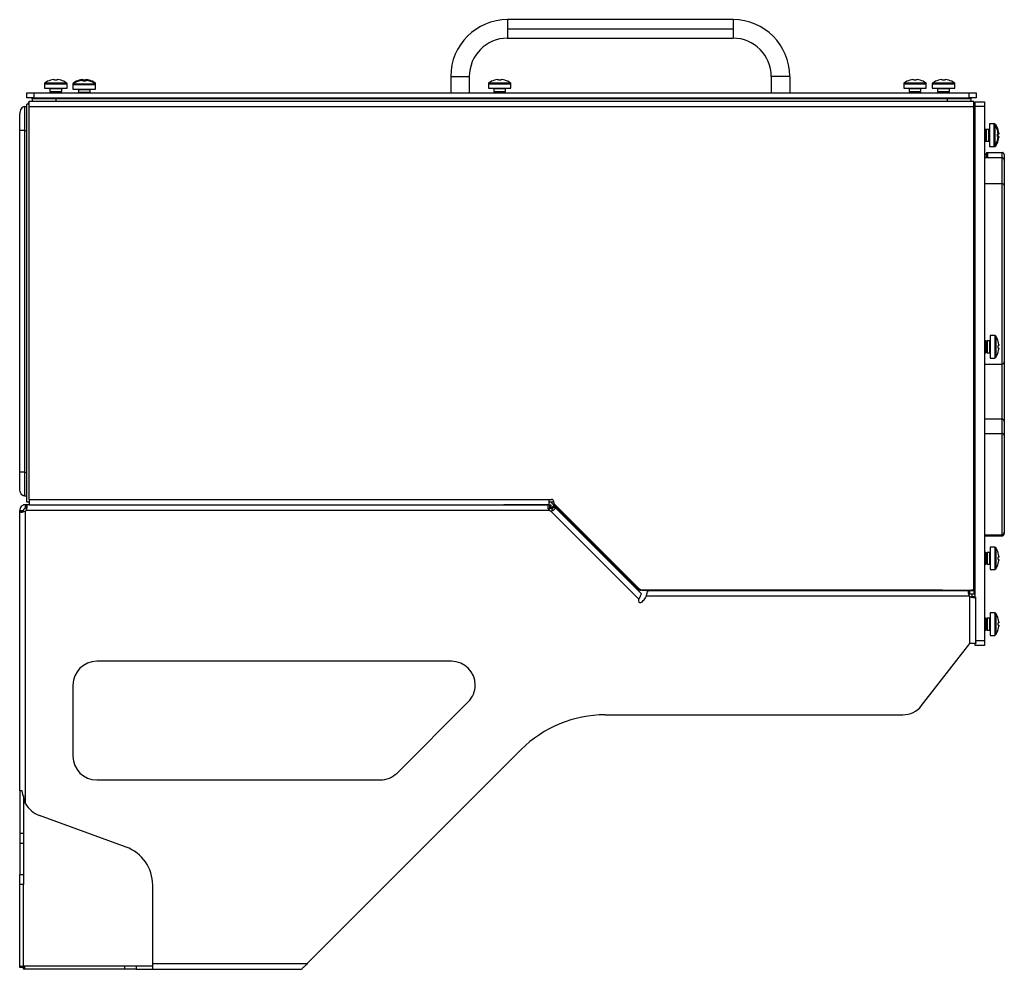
# Model space of a CAD drawing. Header units: millimetres. Extents: x -13 to 1073, y -13 to 852.
# Tile 2 of 18: x 255 to 462, y 344 to 544. Entities that reach past the tile are written whole.
import ezdxf

# ---------------------------------------------------------------- set-up
doc = ezdxf.new("R2010")
doc.units = ezdxf.units.MM

msp = doc.modelspace()

# ---------------------------------------------------------------- linework, layer by layer
at = {"color": 7, "linetype": 'Continuous', "lineweight": 25}
for p, q in [((404.84, 544.3), (357.34, 544.3)), ((357.34, 544.3), (357.34, 542.35)), ((404.84, 544.3), (404.84, 542.35)), ((357.34, 542.35), (357.34, 540.4)), ((357.34, 542.35), (404.84, 542.35)), ((404.84, 542.35), (404.84, 540.4)), ((357.34, 540.4), (404.84, 540.4)), ((261.09, 531.53), (261.09, 531.54)), ((261.74, 531.66), (261.93, 531.66)), ((261.93, 531.66), (261.93, 531.53)), ((262.44, 531.53), (262.44, 531.66)), ((262.44, 531.66), (262.64, 531.66)), ((263.28, 531.54), (263.28, 531.53)), ((267.09, 531.53), (267.09, 531.54)), ((267.09, 531.34), (267.09, 531.35)), ((267.74, 531.66), (267.93, 531.66)), ((267.74, 531.47), (267.93, 531.47)), ((267.93, 531.66), (267.93, 531.53)), ((267.93, 531.47), (267.93, 531.34)), ((268.44, 531.53), (268.44, 531.66)), ((268.44, 531.66), (268.64, 531.66)), ((268.44, 531.34), (268.44, 531.47)), ((268.44, 531.47), (268.64, 531.47)), ((269.28, 531.54), (269.28, 531.53)), ((269.28, 531.35), (269.28, 531.34)), ((345.39, 532.35), (349.29, 532.35)), ((345.39, 532.35), (345.39, 528.85)), ((349.29, 532.35), (349.29, 528.85)), ((354.59, 531.53), (354.59, 531.54)), ((355.24, 531.66), (355.43, 531.66)), ((355.43, 531.66), (355.43, 531.53)), ((355.94, 531.53), (355.94, 531.66)), ((355.94, 531.66), (356.14, 531.66)), ((356.78, 531.54), (356.78, 531.53)), ((416.79, 532.35), (412.89, 532.35)), ((412.89, 532.35), (412.89, 528.85)), ((416.79, 532.35), (416.79, 528.85)), ((442.09, 531.53), (442.09, 531.54)), ((442.74, 531.66), (442.93, 531.66)), ((442.93, 531.66), (442.93, 531.53)), ((443.44, 531.53), (443.44, 531.66)), ((443.44, 531.66), (443.64, 531.66)), ((444.28, 531.54), (444.28, 531.53)), ((448.09, 531.53), (448.09, 531.54)), ((448.74, 531.66), (448.93, 531.66)), ((448.93, 531.66), (448.93, 531.53)), ((449.44, 531.53), (449.44, 531.66)), ((449.44, 531.66), (449.64, 531.66)), ((450.28, 531.54), (450.28, 531.53)), ((259.81, 530.8), (259.81, 529.85)), ((259.81, 529.85), (264.56, 529.85)), ((260.94, 529.75), (260.94, 529.2)), ((260.94, 529.2), (261.16, 529.05)), ((260.94, 529.2), (262.19, 529.2)), ((261.16, 529.05), (260.94, 528.89)), ((260.94, 528.89), (260.94, 528.85)), ((260.94, 528.89), (262.19, 528.89)), ((261.16, 529.05), (262.19, 529.05)), ((262.19, 529.2), (263.44, 529.2)), ((262.19, 529.05), (263.21, 529.05)), ((262.19, 528.89), (263.44, 528.89)), ((263.21, 529.05), (263.44, 529.2)), ((263.44, 528.89), (263.21, 529.05)), ((263.44, 529.2), (263.44, 529.75)), ((263.44, 528.85), (263.44, 528.89)), ((264.56, 529.85), (264.56, 530.8)), ((265.81, 530.8), (265.81, 530.61)), ((265.81, 530.61), (265.81, 529.65)), ((265.81, 529.65), (270.56, 529.65)), ((266.94, 529.55), (266.94, 529.01)), ((266.94, 529.01), (267.16, 528.85)), ((266.94, 529.01), (268.19, 529.01)), ((267.02, 528.95), (266.94, 528.89)), ((266.94, 528.89), (266.94, 528.85)), ((266.94, 528.89), (267.11, 528.89)), ((268.19, 529.01), (269.44, 529.01)), ((269.21, 528.85), (269.44, 529.01)), ((269.27, 528.89), (269.44, 528.89)), ((269.44, 528.89), (269.35, 528.95)), ((269.44, 529.01), (269.44, 529.55)), ((269.44, 528.85), (269.44, 528.89)), ((270.56, 530.61), (270.56, 530.8)), ((270.56, 529.65), (270.56, 530.61)), ((353.31, 530.8), (353.31, 529.85)), ((353.31, 529.85), (358.06, 529.85)), ((354.44, 529.75), (354.44, 529.2)), ((354.44, 529.2), (354.66, 529.05)), ((354.44, 529.2), (355.69, 529.2)), ((354.66, 529.05), (354.44, 528.89)), ((354.44, 528.89), (354.44, 528.85)), ((354.44, 528.89), (355.69, 528.89)), ((354.66, 529.05), (355.69, 529.05)), ((355.69, 529.2), (356.94, 529.2)), ((355.69, 529.05), (356.71, 529.05)), ((355.69, 528.89), (356.94, 528.89)), ((356.71, 529.05), (356.94, 529.2)), ((356.94, 528.89), (356.71, 529.05)), ((356.94, 529.2), (356.94, 529.75)), ((356.94, 528.85), (356.94, 528.89)), ((358.06, 529.85), (358.06, 530.8)), ((440.81, 530.8), (440.81, 529.85)), ((440.81, 529.85), (445.56, 529.85)), ((441.94, 529.75), (441.94, 529.2)), ((441.94, 529.2), (442.16, 529.05)), ((441.94, 529.2), (443.19, 529.2)), ((442.16, 529.05), (441.94, 528.89)), ((441.94, 528.89), (441.94, 528.85)), ((441.94, 528.89), (443.19, 528.89)), ((442.16, 529.05), (443.19, 529.05)), ((443.19, 529.2), (444.44, 529.2)), ((443.19, 529.05), (444.21, 529.05)), ((443.19, 528.89), (444.44, 528.89)), ((444.21, 529.05), (444.44, 529.2)), ((444.44, 528.89), (444.21, 529.05)), ((444.44, 529.2), (444.44, 529.75)), ((444.44, 528.85), (444.44, 528.89)), ((445.56, 529.85), (445.56, 530.8)), ((446.81, 530.8), (446.81, 529.85)), ((446.81, 529.85), (451.56, 529.85)), ((447.94, 529.75), (447.94, 529.2)), ((447.94, 529.2), (448.16, 529.05)), ((447.94, 529.2), (449.19, 529.2)), ((448.16, 529.05), (447.94, 528.89)), ((447.94, 528.89), (447.94, 528.85)), ((447.94, 528.89), (449.19, 528.89)), ((448.16, 529.05), (449.19, 529.05)), ((449.19, 529.2), (450.44, 529.2)), ((449.19, 529.05), (450.21, 529.05)), ((449.19, 528.89), (450.44, 528.89)), ((450.21, 529.05), (450.44, 529.2)), ((450.44, 528.89), (450.21, 529.05)), ((450.44, 529.2), (450.44, 529.75)), ((450.44, 528.85), (450.44, 528.89)), ((451.56, 529.85), (451.56, 530.8)), ((256.09, 527.85), (256.09, 528.85)), ((256.09, 528.85), (257.59, 528.85)), ((257.59, 527.85), (256.09, 527.85)), ((256.59, 527.1), (262.21, 527.1)), ((256.59, 525.97), (256.59, 527.1)), ((257.21, 527.6), (257.21, 527.1)), ((257.59, 528.85), (257.59, 527.85)), ((257.59, 528.85), (454.59, 528.85)), ((257.59, 527.85), (454.59, 527.85)), ((262.21, 527.6), (262.21, 527.1)), ((449.96, 527.6), (262.21, 527.6)), ((262.21, 527.1), (449.96, 527.1)), ((267.16, 528.85), (267.15, 528.85)), ((267.16, 528.85), (268.19, 528.85)), ((268.19, 528.85), (269.21, 528.85)), ((269.23, 528.85), (269.21, 528.85)), ((449.96, 527.6), (449.96, 527.1)), ((449.96, 527.1), (455.59, 527.1)), ((454.59, 527.85), (454.59, 528.85)), ((454.59, 528.85), (456.09, 528.85)), ((456.09, 527.85), (454.59, 527.85)), ((454.96, 527.6), (454.96, 527.1)), ((455.59, 525.97), (455.59, 527.1)), ((455.59, 526.9), (455.84, 526.68)), ((455.84, 526.97), (457.84, 526.97)), ((455.84, 525.97), (455.84, 526.97)), ((456.09, 528.85), (456.09, 527.85)), ((457.84, 526.97), (457.84, 525.97)), ((255.59, 525.97), (256.09, 525.97)), ((256.09, 442.64), (256.09, 526.5)), ((256.59, 526.5), (256.09, 526.5)), ((256.59, 525.97), (455.59, 525.97)), ((256.59, 443.22), (256.59, 525.97)), ((455.59, 424.6), (455.59, 525.97)), ((455.84, 422.62), (455.84, 525.97)), ((457.84, 525.97), (455.84, 525.97)), ((457.84, 525.97), (457.84, 413.47)), ((254.59, 448.97), (254.59, 520.97)), ((255.59, 520.97), (255.59, 448.97)), ((255.59, 520.97), (256.09, 520.97)), ((457.88, 521.19), (457.84, 521.19)), ((458.04, 520.97), (457.88, 521.19)), ((457.88, 521.19), (457.88, 518.69)), ((457.98, 521.19), (457.93, 521.12)), ((458.07, 521.19), (457.98, 521.19)), ((457.98, 521.19), (457.98, 521.04)), ((458.19, 521.19), (458.04, 520.97)), ((458.04, 520.97), (458.04, 518.91)), ((458.13, 521.11), (458.07, 521.19)), ((458.07, 521.19), (458.07, 521.02)), ((458.74, 521.19), (458.19, 521.19)), ((458.19, 521.19), (458.19, 518.69)), ((459.79, 522.32), (458.84, 522.32)), ((458.84, 522.32), (458.84, 517.57)), ((459.98, 522.32), (459.79, 522.32)), ((460.53, 521.04), (460.53, 521.04)), ((460.72, 521.04), (460.72, 521.04)), ((457.84, 518.69), (457.88, 518.69)), ((457.88, 518.69), (458.04, 518.91)), ((457.93, 518.76), (457.98, 518.69)), ((457.98, 518.84), (457.98, 518.69)), ((457.98, 518.69), (458.07, 518.69)), ((458.04, 518.91), (458.19, 518.69)), ((458.07, 518.86), (458.07, 518.69)), ((458.07, 518.69), (458.13, 518.78)), ((458.19, 518.69), (458.74, 518.69)), ((460.65, 520.2), (460.53, 520.2)), ((460.53, 519.68), (460.65, 519.68)), ((460.53, 518.84), (460.53, 518.85)), ((460.65, 520.39), (460.65, 520.2)), ((460.65, 519.68), (460.65, 519.49)), ((460.84, 520.2), (460.72, 520.2)), ((460.72, 519.68), (460.84, 519.68)), ((460.72, 518.84), (460.72, 518.85)), ((460.84, 520.39), (460.84, 520.2)), ((460.84, 519.68), (460.84, 519.49)), ((458.84, 517.57), (459.79, 517.57)), ((459.79, 517.57), (459.98, 517.57)), ((458.18, 515.87), (457.84, 515.87)), ((461.49, 515.22), (457.84, 515.22)), ((458.18, 516.12), (458.18, 515.22)), ((458.43, 516.31), (461.49, 516.31)), ((461.99, 515.87), (461.99, 514.72)), ((461.99, 514.72), (461.99, 509.38)), ((457.84, 509.76), (461.49, 509.76)), ((461.99, 509.38), (461.99, 472.22)), ((459.98, 477.75), (459.03, 477.75)), ((459.03, 477.75), (459.03, 473)), ((457.98, 476.63), (457.84, 476.42)), ((458.07, 476.63), (457.98, 476.63)), ((457.98, 476.63), (457.98, 474.13)), ((458.23, 476.41), (458.07, 476.63)), ((458.07, 476.63), (458.07, 474.13)), ((458.38, 476.63), (458.23, 476.41)), ((458.23, 476.41), (458.23, 474.35)), ((458.93, 476.63), (458.38, 476.63)), ((458.38, 476.63), (458.38, 474.13)), ((460.72, 476.47), (460.72, 476.48)), ((460.84, 475.64), (460.72, 475.64)), ((460.72, 475.12), (460.84, 475.12)), ((460.84, 475.83), (460.84, 475.64)), ((460.84, 475.12), (460.84, 474.93)), ((457.84, 474.34), (457.98, 474.13)), ((457.98, 474.13), (458.07, 474.13)), ((458.07, 474.13), (458.23, 474.35)), ((458.23, 474.35), (458.38, 474.13)), ((458.38, 474.13), (458.93, 474.13)), ((459.03, 473), (459.98, 473)), ((460.72, 474.28), (460.72, 474.28)), ((457.84, 471.72), (461.49, 471.72)), ((461.99, 472.22), (461.99, 459.65)), ((461.49, 460.15), (457.84, 460.15)), ((461.99, 459.65), (461.99, 456.72)), ((457.84, 457.09), (461.49, 457.09)), ((461.99, 456.72), (461.99, 436.29)), ((255.59, 448.97), (256.09, 448.97)), ((255.59, 443.97), (256.09, 443.97)), ((255.71, 442.09), (255.77, 441.34)), ((255.81, 442.1), (255.81, 441.35)), ((255.99, 442.1), (255.81, 442.1)), ((255.98, 442.09), (255.98, 441.34)), ((256.59, 442.1), (255.99, 442.1)), ((256.59, 442.64), (256.09, 442.64)), ((256.59, 443.22), (256.59, 442.1)), ((256.59, 443.22), (366.09, 443.22)), ((256.59, 442.1), (366.09, 442.1)), ((360.34, 442.1), (356.58, 442.1)), ((366.09, 442.1), (360.46, 442.1)), ((366.09, 442.1), (366.09, 443.22)), ((366.09, 443.22), (366.59, 443.22)), ((367.09, 442.64), (366.09, 442.64)), ((366.21, 442.1), (366.09, 442.1)), ((366.21, 442.1), (366.21, 441.35)), ((366.21, 442.1), (366.47, 442.1)), ((384.67, 424.42), (366.44, 442.64)), ((366.47, 442.1), (366.47, 441.35)), ((367.05, 441.86), (366.52, 441.33)), ((367.05, 441.86), (367.24, 441.67)), ((367.09, 442.55), (367.09, 442.72)), ((367.23, 442.2), (384.9, 424.53)), ((254.61, 440.78), (254.61, 440.9)), ((254.61, 440.9), (255.36, 440.9)), ((254.61, 381.8), (254.61, 440.78)), ((255.36, 440.78), (254.61, 440.78)), ((255.36, 440.78), (255.36, 440.9)), ((255.98, 441.35), (255.81, 441.35)), ((255.81, 379.11), (255.81, 440.78)), ((255.93, 440.9), (256.08, 441.31)), ((366.21, 440.9), (255.93, 440.9)), ((366.21, 441.35), (366.47, 441.35)), ((384.98, 422.23), (366.39, 440.82)), ((366.52, 441.33), (366.71, 441.14)), ((367.24, 441.67), (366.71, 441.14)), ((366.92, 440.93), (366.71, 441.14)), ((367.24, 441.67), (385.51, 423.39)), ((457.84, 435.79), (461.49, 435.79)), ((461.99, 436.29), (461.99, 436.02)), ((457.84, 435.52), (461.49, 435.52)), ((457.98, 432.07), (457.84, 431.85)), ((458.07, 432.07), (457.98, 432.07)), ((457.98, 432.07), (457.98, 429.57)), ((458.23, 431.84), (458.07, 432.07)), ((458.07, 432.07), (458.07, 429.57)), ((458.38, 432.07), (458.23, 431.84)), ((458.23, 431.84), (458.23, 429.79)), ((458.93, 432.07), (458.38, 432.07)), ((458.38, 432.07), (458.38, 429.57)), ((459.98, 433.19), (459.03, 433.19)), ((459.03, 433.19), (459.03, 428.44)), ((460.72, 431.91), (460.72, 431.91)), ((457.84, 429.78), (457.98, 429.57)), ((457.98, 429.57), (458.07, 429.57)), ((458.07, 429.57), (458.23, 429.79)), ((458.23, 429.79), (458.38, 429.57)), ((458.38, 429.57), (458.93, 429.57)), ((460.84, 431.07), (460.72, 431.07)), ((460.72, 430.56), (460.84, 430.56)), ((460.72, 429.72), (460.72, 429.72)), ((460.84, 431.27), (460.84, 431.07)), ((460.84, 430.56), (460.84, 430.37)), ((459.03, 428.44), (459.98, 428.44)), ((384.84, 424.59), (384.67, 424.42)), ((385.46, 424.18), (385.46, 424.09)), ((385.46, 424.09), (385.56, 424.17)), ((448.46, 424.09), (385.46, 424.09)), ((385.96, 424.1), (455.09, 424.1)), ((386.8, 424.05), (454.65, 424.05)), ((386.8, 424.05), (386.8, 423.71)), ((448.46, 424.1), (448.46, 424.09)), ((448.96, 424.09), (448.46, 424.09)), ((454.65, 424.05), (454.65, 423.3)), ((454.65, 424.05), (455.59, 424.05)), ((454.65, 423.3), (455.59, 423.3)), ((455.59, 424.09), (455.09, 424.09)), ((455.84, 423.25), (455.21, 423.25)), ((455.21, 422.73), (455.21, 423.25)), ((455.59, 424.6), (455.59, 424.09)), ((455.59, 424.05), (455.59, 423.3)), ((454.65, 422.85), (386.59, 422.85)), ((454.76, 412.85), (454.76, 422.73)), ((455.84, 422.73), (455.21, 422.73)), ((455.94, 422.63), (455.94, 413.47)), ((459.98, 419.33), (459.03, 419.33)), ((459.03, 419.33), (459.03, 414.58)), ((457.98, 418.2), (457.84, 417.99)), ((458.07, 418.2), (457.98, 418.2)), ((457.98, 418.2), (457.98, 415.7)), ((458.23, 417.98), (458.07, 418.2)), ((458.07, 418.2), (458.07, 415.7)), ((458.38, 418.2), (458.23, 417.98)), ((458.23, 417.98), (458.23, 415.93)), ((458.93, 418.2), (458.38, 418.2)), ((458.38, 418.2), (458.38, 415.7)), ((460.72, 418.05), (460.72, 418.05)), ((460.84, 417.21), (460.72, 417.21)), ((460.84, 417.4), (460.84, 417.21)), ((457.84, 415.91), (457.98, 415.7)), ((457.98, 415.7), (458.07, 415.7)), ((458.07, 415.7), (458.23, 415.93)), ((458.23, 415.93), (458.38, 415.7)), ((458.38, 415.7), (458.93, 415.7)), ((460.72, 416.7), (460.84, 416.7)), ((460.72, 415.85), (460.72, 415.86)), ((460.84, 416.7), (460.84, 416.5)), ((444.54, 399.77), (454.76, 412.85)), ((455.96, 412.85), (454.76, 412.85)), ((455.84, 412.47), (455.84, 412.85)), ((455.94, 413.47), (457.84, 413.47)), ((455.96, 412.87), (455.96, 412.85)), ((457.84, 413.47), (457.84, 412.47)), ((459.03, 414.58), (459.98, 414.58)), ((457.84, 412.47), (455.84, 412.47)), ((345.54, 409.11), (270.81, 409.11)), ((265.81, 404.11), (265.81, 389.11)), ((334.08, 385.58), (349.08, 400.58)), ((377.92, 397.85), (440.6, 397.85)), ((315.14, 345.42), (360.24, 390.52)), ((270.81, 384.11), (330.54, 384.11)), ((255.11, 381.8), (254.61, 381.8)), ((254.61, 381.8), (254.61, 372.9)), ((255.36, 380.84), (255.36, 372.9)), ((277.02, 369.97), (258.73, 376.63)), ((254.61, 372.9), (255.36, 372.9)), ((254.61, 372.9), (254.61, 370.79)), ((255.36, 372.9), (255.36, 370.79)), ((254.61, 370.79), (255.36, 370.79)), ((254.61, 370.79), (254.61, 364.18)), ((255.36, 370.79), (255.36, 364.18)), ((254.61, 364.18), (255.36, 364.18)), ((254.61, 362.06), (254.61, 364.18)), ((255.36, 364.18), (255.36, 362.06)), ((255.36, 362.06), (254.61, 362.06)), ((254.61, 344.85), (254.61, 362.06)), ((255.36, 344.85), (255.36, 362.06)), ((282.61, 345.42), (282.61, 361.98)), ((254.61, 344.85), (255.36, 344.85)), ((254.61, 344.6), (254.61, 344.85)), ((255.36, 344.6), (254.61, 344.6)), ((255.36, 344.85), (255.36, 344.6)), ((255.41, 344.22), (255.41, 344.97)), ((255.41, 344.97), (255.61, 344.97)), ((255.61, 344.97), (255.61, 344.22)), ((255.61, 344.97), (276.72, 344.97)), ((276.72, 344.22), (276.72, 344.97)), ((276.72, 344.97), (279.12, 344.97)), ((279.12, 344.97), (279.12, 344.22)), ((279.12, 344.97), (282.61, 344.97)), ((282.61, 345.42), (315.14, 345.42)), ((282.61, 344.22), (282.61, 345.42)), ((255.61, 344.22), (255.41, 344.22)), ((276.72, 344.22), (255.61, 344.22)), ((279.12, 344.22), (276.72, 344.22)), ((279.12, 344.22), (282.61, 344.22)), ((282.61, 344.22), (313.94, 344.22))]:
    msp.add_line(p, q, dxfattribs=at)
at = {"color": 8, "linetype": 'Continuous', "lineweight": 25}
for p, q in [((259.91, 530.98), (264.46, 530.98)), ((265.91, 530.98), (266.21, 530.98)), ((270.16, 530.98), (270.46, 530.98)), ((353.41, 530.98), (357.96, 530.98)), ((440.91, 530.98), (445.46, 530.98)), ((446.91, 530.98), (451.46, 530.98)), ((259.81, 530.8), (264.56, 530.8)), ((263.44, 529.75), (260.94, 529.75)), ((265.81, 530.8), (265.92, 530.8)), ((265.81, 530.61), (270.56, 530.61)), ((265.91, 530.79), (270.46, 530.79)), ((269.44, 529.55), (266.94, 529.55)), ((270.45, 530.8), (270.56, 530.8)), ((353.31, 530.8), (358.06, 530.8)), ((356.94, 529.75), (354.44, 529.75)), ((440.81, 530.8), (445.56, 530.8)), ((444.44, 529.75), (441.94, 529.75)), ((446.81, 530.8), (451.56, 530.8)), ((450.44, 529.75), (447.94, 529.75)), ((458.74, 518.69), (458.74, 521.19)), ((459.79, 522.32), (459.79, 517.57)), ((459.97, 522.22), (459.97, 517.66)), ((459.98, 522.32), (459.98, 522.21)), ((460.17, 522.22), (460.17, 521.91)), ((459.98, 517.67), (459.98, 517.57)), ((460.17, 517.97), (460.17, 517.66)), ((458.43, 516.31), (458.43, 515.22)), ((461.49, 516.31), (461.49, 515.22)), ((461.49, 515.22), (461.49, 509.76)), ((461.49, 509.76), (461.49, 471.72)), ((459.98, 477.75), (459.98, 473)), ((460.17, 477.66), (460.17, 473.1)), ((458.93, 474.13), (458.93, 476.63)), ((461.49, 471.72), (461.49, 460.15)), ((461.49, 460.15), (461.49, 457.09)), ((461.49, 457.09), (461.49, 435.79)), ((461.49, 435.79), (461.49, 435.52)), ((458.93, 429.57), (458.93, 432.07)), ((459.98, 433.19), (459.98, 428.44)), ((460.17, 433.09), (460.17, 428.54)), ((459.98, 419.33), (459.98, 414.58)), ((460.17, 419.23), (460.17, 414.68)), ((458.93, 415.7), (458.93, 418.2))]:
    msp.add_line(p, q, dxfattribs=at)
at = {"color": 7, "linetype": 'Continuous', "lineweight": 25}
for centre, radius, start, end in [((357.34, 532.35), 11.95, 90, 180), ((404.84, 532.35), 11.95, 0, 90), ((357.34, 532.35), 8.05, 90, 180), ((404.84, 532.35), 8.05, 360, 90), ((260.04, 530.8), 0.225, 124.7179, 180), ((262.19, 527.7), 4, 105.9373, 124.7179), ((262.19, 527.7), 3.99, 96.4808, 105.9151), ((262.19, 527.15), 4.39, 86.6394, 93.3606), ((262.19, 527.7), 3.99, 74.0849, 83.5192), ((262.19, 527.7), 4, 55.2821, 74.0627), ((264.34, 530.8), 0.225, 0, 55.2821), ((266.04, 530.8), 0.225, 124.7179, 180), ((268.19, 527.7), 4, 105.9373, 124.7179), ((268.19, 527.5), 4, 105.9373, 124.7179), ((268.19, 527.7), 3.99, 96.4808, 105.9151), ((268.19, 527.5), 3.99, 96.4808, 105.9151), ((268.19, 527.15), 4.39, 86.6394, 93.3606), ((268.19, 526.96), 4.39, 86.6394, 93.3606), ((268.19, 527.7), 3.99, 74.0849, 83.5192), ((268.19, 527.5), 3.99, 74.0849, 83.5192), ((268.19, 527.7), 4, 55.2821, 74.0627), ((268.19, 527.5), 4, 55.2821, 74.0627), ((270.34, 530.8), 0.225, 0, 55.2821), ((353.54, 530.8), 0.225, 124.7179, 180), ((355.69, 527.7), 4, 105.9373, 124.7179), ((355.69, 527.7), 3.99, 96.4808, 105.9151), ((355.69, 527.15), 4.39, 86.6394, 93.3606), ((355.69, 527.7), 3.99, 74.0849, 83.5192), ((355.69, 527.7), 4, 55.2821, 74.0627), ((357.84, 530.8), 0.225, 0, 55.2821), ((441.04, 530.8), 0.225, 124.7179, 180), ((443.19, 527.7), 4, 105.9373, 124.7179), ((443.19, 527.7), 3.99, 96.4808, 105.9151), ((443.19, 527.15), 4.39, 86.6394, 93.3606), ((443.19, 527.7), 3.99, 74.0849, 83.5192), ((443.19, 527.7), 4, 55.2821, 74.0627), ((445.34, 530.8), 0.225, 0, 55.2821), ((447.04, 530.8), 0.225, 124.7179, 180), ((449.19, 527.7), 4, 105.9373, 124.7179), ((449.19, 527.7), 3.99, 96.4808, 105.9151), ((449.19, 527.15), 4.39, 86.6394, 93.3606), ((449.19, 527.7), 3.99, 74.0849, 83.5192), ((449.19, 527.7), 4, 55.2821, 74.0627), ((451.34, 530.8), 0.225, 0, 55.2821), ((260.84, 529.75), 0.1, 0, 90), ((263.54, 529.75), 0.1, 90, 180), ((266.04, 530.61), 0.225, 124.7179, 180), ((266.84, 529.55), 0.1, 0, 90), ((269.54, 529.55), 0.1, 90, 180), ((270.34, 530.61), 0.225, 0, 55.2821), ((354.34, 529.75), 0.1, 0, 90), ((357.04, 529.75), 0.1, 90, 180), ((441.84, 529.75), 0.1, 0, 90), ((444.54, 529.75), 0.1, 90, 180), ((447.84, 529.75), 0.1, 0, 90), ((450.54, 529.75), 0.1, 90, 180), ((458.74, 521.29), 0.1, 270, 0), ((459.79, 522.09), 0.225, 34.7179, 90), ((456.69, 519.94), 4, 15.9373, 34.7179), ((459.98, 522.09), 0.225, 34.7179, 90), ((456.88, 519.94), 4, 15.9373, 34.7179), ((456.69, 519.94), 3.99, 6.4808, 15.9151), ((456.88, 519.94), 3.99, 6.4808, 15.9151), ((458.74, 518.59), 0.1, 0, 90), ((456.69, 519.94), 4, 325.2821, 344.0627), ((456.88, 519.94), 4, 325.2821, 344.0627), ((456.14, 519.94), 4.39, 356.6394, 3.3606), ((456.69, 519.94), 3.99, 344.0849, 353.5192), ((456.33, 519.94), 4.39, 356.6394, 3.3606), ((456.88, 519.94), 3.99, 344.0849, 353.5192), ((459.79, 517.79), 0.225, 270, 325.2821), ((459.98, 517.79), 0.225, 270, 325.2821), ((458.43, 516.12), 0.25, 127.3223, 180), ((461.49, 514.72), 0.5, 0, 90), ((461.49, 515.87), 0.5, 0, 64.3986), ((461.54, 509.31), 0.451, 9.3552, 96.9916), ((459.98, 477.53), 0.225, 34.7179, 90), ((456.88, 475.38), 4, 15.9373, 34.7179), ((458.93, 476.73), 0.1, 270, 0), ((456.88, 475.38), 3.99, 6.4808, 15.9151), ((456.33, 475.38), 4.39, 356.6394, 3.3606), ((458.93, 474.03), 0.1, 360, 90), ((459.98, 473.23), 0.225, 270, 325.2821), ((456.88, 475.38), 4, 325.2821, 344.0627), ((456.88, 475.38), 3.99, 344.0849, 353.5192), ((461.49, 472.22), 0.5, 270, 0), ((461.49, 459.65), 0.5, 360, 90), ((461.54, 456.64), 0.451, 9.3552, 96.9916), ((366.59, 442.72), 0.5, 0, 90), ((367.59, 442.55), 0.5, 180, 225), ((255.16, 441.54), 1, 310.3875, 319.6125), ((366.58, 441.54), 0.75, 239.7617, 255.2383), ((461.49, 436.29), 0.5, 270, 0), ((461.49, 436.02), 0.5, 270, 0), ((458.93, 432.17), 0.1, 270, 0), ((459.98, 432.97), 0.225, 34.7179, 90), ((456.88, 430.82), 4, 15.9373, 34.7179), ((456.88, 430.82), 3.99, 6.4808, 15.9151), ((458.93, 429.47), 0.1, 0, 90), ((456.88, 430.82), 4, 325.2821, 344.0627), ((456.33, 430.82), 4.39, 356.6394, 3.3606), ((456.88, 430.82), 3.99, 344.0849, 353.5192), ((459.98, 428.67), 0.225, 270, 325.2821), ((385.46, 425.22), 1.13, 225, 270), ((385.96, 425.6), 1.5, 225, 270), ((455.09, 424.6), 0.5, 270, 0), ((455.41, 423.49), 1, 220.3875, 229.6125), ((459.98, 419.1), 0.225, 34.7179, 90), ((456.88, 416.95), 4, 15.9373, 34.7179), ((458.93, 418.3), 0.1, 270, 0), ((456.88, 416.95), 3.99, 6.4808, 15.9151), ((456.33, 416.95), 4.39, 356.6394, 3.3606), ((458.93, 415.6), 0.1, 0, 90), ((456.88, 416.95), 4, 325.2821, 344.0627), ((456.88, 416.95), 3.99, 344.0849, 353.5192), ((459.98, 414.8), 0.225, 270, 325.2821), ((270.81, 404.11), 5, 90, 180), ((345.54, 404.11), 5, 0, 90), ((345.54, 404.11), 5, 315, 0), ((440.6, 402.85), 5, 270, 322), ((377.92, 372.85), 25, 90, 135), ((270.81, 389.11), 5, 180, 270), ((330.54, 389.11), 5, 270, 315), ((260.61, 381.8), 5.5, 209.2229, 250), ((274.11, 361.98), 8.5, 0, 70)]:
    msp.add_arc(centre, radius, start, end, dxfattribs=at)
for points, knots in [([(256.59, 526.9), (256.56, 526.88), (256.46, 526.82), (256.34, 526.69), (256.26, 526.56), (256.22, 526.5)], [0, 0, 0, 0, 0.174273, 0.601955, 1, 1, 1, 1]), ([(262.21, 527.6), (261.56, 527.6), (260.9, 527.6), (259.69, 527.6), (259.14, 527.6), (258.21, 527.6), (257.84, 527.6), (257.34, 527.6), (257.21, 527.6), (257.21, 527.6)], [0, 0, 0, 0, 0.25, 0.25, 0.5, 0.5, 0.75, 0.75, 1, 1, 1, 1]), ([(454.96, 527.6), (454.96, 527.6), (454.83, 527.6), (454.33, 527.6), (453.96, 527.6), (453.03, 527.6), (452.48, 527.6), (451.27, 527.6), (450.62, 527.6), (449.96, 527.6)], [0, 0, 0, 0, 0.25, 0.25, 0.5, 0.5, 0.75, 0.75, 1, 1, 1, 1]), ([(255.59, 525.97), (255.47, 525.97), (255.34, 525.94), (255.1, 525.79), (254.98, 525.68), (254.78, 525.38), (254.71, 525.21), (254.61, 524.84), (254.59, 524.65), (254.59, 524.47)], [0, 0, 0, 0, 0.25, 0.25, 0.5, 0.5, 0.75, 0.75, 1, 1, 1, 1]), ([(255.59, 525.97), (255.59, 525.97), (255.59, 525.84), (255.59, 525.34), (255.59, 524.97), (255.59, 524.04), (255.59, 523.49), (255.59, 522.28), (255.59, 521.62), (255.59, 520.97)], [0, 0, 0, 0, 0.25, 0.25, 0.5, 0.5, 0.75, 0.75, 1, 1, 1, 1]), ([(455.84, 526.21), (455.82, 526.21), (455.79, 526.22), (455.74, 526.24), (455.68, 526.26), (455.63, 526.27), (455.58, 526.28), (455.56, 526.29)], [0, 0, 0, 0, 0.199801, 0.399657, 0.599607, 0.799706, 1, 1, 1, 1]), ([(254.59, 520.97), (254.59, 521.43), (254.59, 521.88), (254.59, 522.74), (254.59, 523.12), (254.59, 523.77), (254.59, 524.03), (254.59, 524.38), (254.59, 524.47), (254.59, 524.47)], [0, 0, 0, 0, 0.25, 0.25, 0.5, 0.5, 0.75, 0.75, 1, 1, 1, 1]), ([(255.59, 520.97), (255.47, 520.97), (255.34, 520.97), (255.1, 520.97), (254.98, 520.97), (254.78, 520.97), (254.71, 520.97), (254.61, 520.97), (254.59, 520.97), (254.59, 520.97)], [0, 0, 0, 0, 0.25, 0.25, 0.5, 0.5, 0.75, 0.75, 1, 1, 1, 1]), ([(458.28, 516.31), (458.28, 516.31), (458.28, 516.31), (458.31, 516.31), (458.37, 516.31), (458.39, 516.31), (458.41, 516.31), (458.42, 516.31), (458.43, 516.31), (458.43, 516.31)], [0, 0, 0, 0, 0.4438112, 0.8331879, 0.9306937, 0.963509, 0.9796151, 0.9928089, 1, 1, 1, 1]), ([(461.49, 516.31), (461.5, 516.31), (461.51, 516.31), (461.54, 516.31), (461.59, 516.31), (461.68, 516.31), (461.73, 516.31), (461.71, 516.31), (461.7, 516.31)], [0, 0, 0, 0, 0.02058, 0.048894, 0.096953, 0.235798, 0.744983, 1, 1, 1, 1]), ([(255.59, 448.97), (255.47, 448.97), (255.34, 448.97), (255.1, 448.97), (254.98, 448.97), (254.78, 448.97), (254.71, 448.97), (254.61, 448.97), (254.59, 448.97), (254.59, 448.97)], [0, 0, 0, 0, 0.25, 0.25, 0.5, 0.5, 0.75, 0.75, 1, 1, 1, 1]), ([(254.59, 445.47), (254.59, 445.47), (254.59, 445.56), (254.59, 445.91), (254.59, 446.17), (254.59, 446.82), (254.59, 447.2), (254.59, 448.06), (254.59, 448.51), (254.59, 448.97)], [0, 0, 0, 0, 0.25, 0.25, 0.5, 0.5, 0.75, 0.75, 1, 1, 1, 1]), ([(255.59, 448.97), (255.59, 448.32), (255.59, 447.66), (255.59, 446.45), (255.59, 445.9), (255.59, 444.97), (255.59, 444.6), (255.59, 444.1), (255.59, 443.97), (255.59, 443.97)], [0, 0, 0, 0, 0.25, 0.25, 0.5, 0.5, 0.75, 0.75, 1, 1, 1, 1]), ([(255.59, 443.97), (255.47, 443.97), (255.34, 444), (255.1, 444.15), (254.98, 444.26), (254.78, 444.56), (254.71, 444.73), (254.61, 445.1), (254.59, 445.29), (254.59, 445.47)], [0, 0, 0, 0, 0.25, 0.25, 0.5, 0.5, 0.75, 0.75, 1, 1, 1, 1]), ([(255.71, 442.09), (255.56, 442.08), (255.41, 442.04), (255.14, 441.9), (255.02, 441.81), (254.82, 441.59), (254.74, 441.46), (254.64, 441.19), (254.61, 441.04), (254.61, 440.9)], [0, 0, 0, 0, 0.25, 0.25, 0.5, 0.5, 0.75, 0.75, 1, 1, 1, 1]), ([(255.93, 440.9), (255.99, 441.04), (256.05, 441.18), (256.12, 441.45), (256.14, 441.58), (256.15, 441.8), (256.14, 441.9), (256.08, 442.03), (256.04, 442.08), (255.98, 442.09)], [0, 0, 0, 0, 0.25, 0.25, 0.5, 0.5, 0.75, 0.75, 1, 1, 1, 1]), ([(366.21, 442.1), (366.08, 442.1), (365.99, 442.07), (365.89, 441.99), (365.87, 441.95), (365.85, 441.88), (365.84, 441.86), (365.84, 441.82), (365.84, 441.8), (365.83, 441.77), (365.83, 441.76), (365.83, 441.61), (365.86, 441.46), (365.99, 441.16), (366.08, 441.02), (366.21, 440.9)], [0, 0, 0, 0, 0.25, 0.25, 0.375, 0.375, 0.4375, 0.4375, 0.46875, 0.46875, 0.5, 0.5, 0.75, 0.75, 1, 1, 1, 1]), ([(254.61, 440.78), (254.61, 440.7), (254.64, 440.64), (254.75, 440.56), (254.83, 440.54), (255.04, 440.54), (255.18, 440.56), (255.47, 440.64), (255.64, 440.7), (255.81, 440.78)], [0, 0, 0, 0, 0.25, 0.25, 0.5, 0.5, 0.75, 0.75, 1, 1, 1, 1]), ([(255.77, 441.34), (255.76, 441.34), (255.73, 441.34), (255.69, 441.33), (255.65, 441.32), (255.61, 441.3), (255.57, 441.28), (255.54, 441.25), (255.51, 441.23), (255.48, 441.2), (255.45, 441.16), (255.43, 441.13), (255.41, 441.09), (255.39, 441.05), (255.38, 441.01), (255.37, 440.97), (255.36, 440.93), (255.36, 440.91), (255.36, 440.9)], [0, 0, 0, 0, 0.075145, 0.145074, 0.210251, 0.271244, 0.32875, 0.383597, 0.436737, 0.489217, 0.542119, 0.596506, 0.653352, 0.713514, 0.777718, 0.846559, 0.920523, 1, 1, 1, 1]), ([(366.21, 441.35), (366.15, 441.34), (366.05, 441.34), (365.93, 441.32), (365.86, 441.29), (365.84, 441.25), (365.83, 441.22), (365.83, 441.21)], [0, 0, 0, 0, 0.335778, 0.602908, 0.815083, 0.908925, 1, 1, 1, 1]), ([(366.39, 440.82), (366.56, 440.81), (366.73, 440.85), (366.95, 440.94), (367.02, 440.97), (367.12, 441.04), (367.15, 441.06), (367.2, 441.11), (367.23, 441.13), (367.35, 441.25), (367.39, 441.34), (367.38, 441.5), (367.33, 441.58), (367.24, 441.67)], [0, 0, 0, 0, 0.25, 0.25, 0.375, 0.375, 0.4375, 0.4375, 0.5, 0.5, 0.75, 0.75, 1, 1, 1, 1]), ([(366.39, 440.82), (366.48, 440.82), (366.64, 440.83), (366.82, 440.88), (366.9, 440.92), (366.92, 440.93)], [0, 0, 0, 0, 0.454227, 0.904923, 1, 1, 1, 1]), ([(366.88, 440.78), (366.88, 440.78), (366.89, 440.79), (366.9, 440.81), (366.91, 440.84), (366.91, 440.88), (366.88, 440.94), (366.82, 441.03), (366.75, 441.1), (366.71, 441.14)], [0, 0, 0, 0, 0.00044, 0.098033, 0.19587, 0.298669, 0.410522, 0.672756, 1, 1, 1, 1]), ([(455.84, 425.26), (455.79, 425.21), (455.71, 425.12), (455.62, 425.06), (455.59, 425.04)], [0, 0, 0, 0, 0.679308, 1, 1, 1, 1]), ([(384.72, 424.71), (384.69, 424.65), (384.63, 424.51), (384.65, 424.45), (384.67, 424.42)], [0, 0, 0, 0, 0.393288, 1, 1, 1, 1]), ([(385.51, 423.39), (385.53, 423.38), (385.52, 423.34), (385.47, 423.2), (385.42, 423.11), (385.31, 422.9), (385.25, 422.78), (385.11, 422.51), (385.04, 422.37), (384.98, 422.23)], [0, 0, 0, 0, 0.25, 0.25, 0.5, 0.5, 0.75, 0.75, 1, 1, 1, 1]), ([(386.59, 422.85), (386.64, 422.99), (386.67, 423.13), (386.74, 423.39), (386.76, 423.51), (386.8, 423.71), (386.81, 423.79), (386.83, 423.93), (386.83, 423.97), (386.82, 424)], [0, 0, 0, 0, 0.25, 0.25, 0.5, 0.5, 0.75, 0.75, 1, 1, 1, 1]), ([(454.65, 424.05), (454.56, 424.05), (454.5, 424.01), (454.43, 423.92), (454.42, 423.88), (454.4, 423.82), (454.4, 423.79), (454.39, 423.75), (454.39, 423.72), (454.39, 423.6), (454.42, 423.47), (454.5, 423.19), (454.56, 423.02), (454.65, 422.85)], [0, 0, 0, 0, 0.25, 0.25, 0.375, 0.375, 0.4375, 0.4375, 0.5, 0.5, 0.75, 0.75, 1, 1, 1, 1]), ([(384.98, 422.23), (384.95, 422.13), (384.94, 422.03), (384.93, 421.83), (384.94, 421.73), (385, 421.57), (385.05, 421.51), (385.2, 421.46), (385.3, 421.46), (385.52, 421.54), (385.65, 421.62), (385.89, 421.83), (386.01, 421.96), (386.22, 422.22), (386.32, 422.35), (386.47, 422.61), (386.54, 422.73), (386.59, 422.85)], [0, 0, 0, 0, 0.125, 0.125, 0.25, 0.25, 0.375, 0.375, 0.5, 0.5, 0.625, 0.625, 0.75, 0.75, 0.875, 0.875, 1, 1, 1, 1]), ([(455.94, 422.63), (455.94, 422.62), (455.93, 422.61), (455.92, 422.58), (455.9, 422.56), (455.87, 422.55), (455.84, 422.53), (455.78, 422.51), (455.68, 422.49), (455.52, 422.49), (455.34, 422.52), (455.16, 422.56), (455.01, 422.61), (454.88, 422.67), (454.8, 422.71), (454.76, 422.73)], [0, 0, 0, 0, 0.040371, 0.081116, 0.1223, 0.163986, 0.206236, 0.249107, 0.377242, 0.506899, 0.634729, 0.761075, 0.842856, 0.922312, 1, 1, 1, 1]), ([(455.94, 422.63), (455.94, 422.63), (455.94, 422.63), (455.94, 422.63), (455.94, 422.63), (455.93, 422.63), (455.91, 422.63), (455.88, 422.63), (455.85, 422.63), (455.84, 422.62)], [0, 0, 0, 0, 0.015488, 0.031119, 0.06238, 0.124901, 0.249934, 0.499977, 1, 1, 1, 1]), ([(455.94, 413.47), (455.94, 413.45), (455.95, 413.4), (455.95, 413.32), (455.95, 413.24), (455.95, 413.15), (455.96, 413.07), (455.96, 413), (455.96, 412.93), (455.96, 412.89), (455.96, 412.87)], [0, 0, 0, 0, 0.10741, 0.226443, 0.357111, 0.499423, 0.671307, 0.749543, 0.882887, 1, 1, 1, 1]), ([(315.14, 345.42), (314.92, 345.2), (314.73, 345), (314.4, 344.67), (314.27, 344.54), (314.16, 344.45)], [0, 0, 0, 0, 0.5, 0.5, 1, 1, 1, 1])]:
    msp.add_open_spline(points, degree=3, knots=knots, dxfattribs=at)
for points in [[(257.21, 527.6), (257.21, 527.68), (257.23, 527.76), (257.26, 527.85)], [(262.21, 527.85), (262.21, 527.76), (262.21, 527.68), (262.21, 527.6)], [(449.96, 527.85), (449.96, 527.76), (449.96, 527.68), (449.96, 527.6)], [(454.91, 527.85), (454.95, 527.76), (454.96, 527.68), (454.96, 527.6)], [(255.81, 442.1), (255.78, 442.1), (255.74, 442.09), (255.71, 442.09)], [(255.98, 442.09), (255.98, 442.09), (255.99, 442.1), (255.99, 442.1)], [(255.81, 441.35), (255.8, 441.35), (255.79, 441.34), (255.77, 441.34)], [(386.82, 424), (386.81, 424.03), (386.8, 424.05), (386.8, 424.05)], [(255.81, 379.11), (255.56, 380.01), (255.31, 380.9), (255.11, 381.8)], [(314.16, 344.45), (314.11, 344.37), (314.06, 344.31), (314, 344.27)], [(313.97, 344.24), (313.96, 344.23), (313.95, 344.22), (313.94, 344.22)], [(314, 344.27), (313.99, 344.26), (313.98, 344.25), (313.97, 344.24)]]:
    msp.add_open_spline(points, degree=3, dxfattribs=at)
at = {"color": 8, "linetype": 'Continuous', "lineweight": 25}
for points, knots in [([(455.84, 525.9), (455.78, 525.9), (455.71, 525.89), (455.61, 525.88), (455.59, 525.87)], [0, 0, 0, 0, 0.751945, 1, 1, 1, 1]), ([(455.59, 426.07), (455.61, 426.06), (455.71, 426.05), (455.78, 426.04), (455.84, 426.04)], [0, 0, 0, 0, 0.253665, 1, 1, 1, 1]), ([(455.59, 425.66), (455.62, 425.67), (455.71, 425.69), (455.79, 425.72), (455.84, 425.73)], [0, 0, 0, 0, 0.320692, 1, 1, 1, 1])]:
    msp.add_open_spline(points, degree=3, knots=knots, dxfattribs=at)

doc.saveas('drawing.dxf')
